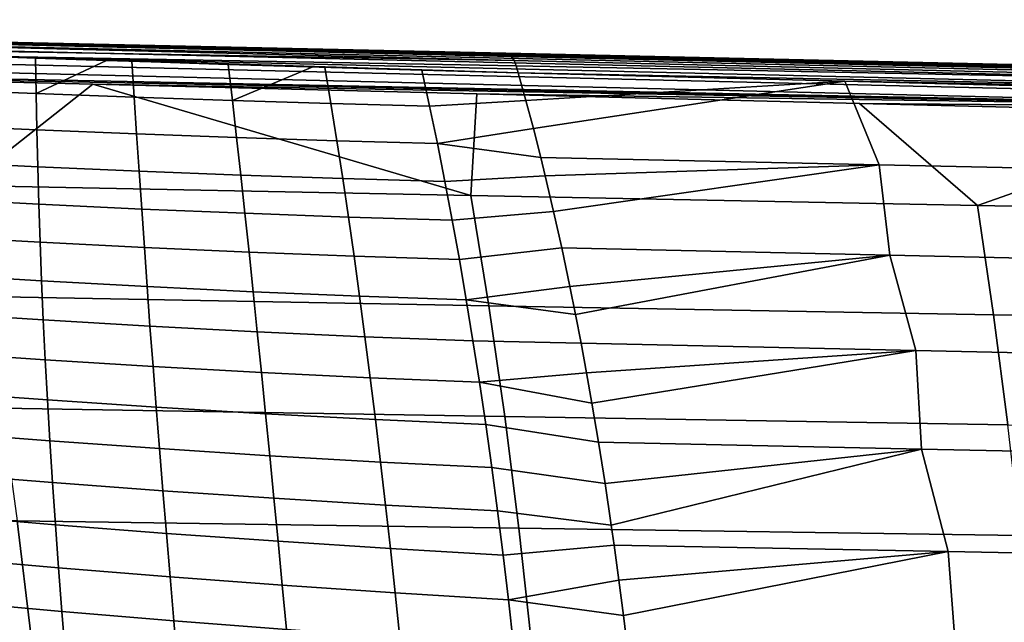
# Model space of a CAD drawing. Header units: metres. Extents: x -25 to 167, y -25 to 25.
# Tile 95 of 135: x 54 to 68, y 10 to 18. Entities that reach past the tile are written whole.
import ezdxf

# ---------------------------------------------------------------- set-up
doc = ezdxf.new("R2010")
doc.units = ezdxf.units.M
doc.layers.add('solid_12_061_372_XXX', color=7, linetype='CONTINUOUS')

msp = doc.modelspace()

# ---------------------------------------------------------------- linework, layer by layer
at = {"layer": 'solid_12_061_372_XXX'}
for points in [[(74.361145, 17.522301, 88.963348), (74.402931, 17.56189, 88.818283), (38.799755, 18.375692, 78.761574), (38.760681, 18.341721, 78.897232)], [(74.402931, 17.56189, 88.818283), (74.448608, 17.574738, 88.669571), (63.189011, 17.831371, 85.494598), (38.799755, 18.375692, 78.761574)], [(38.799755, 18.375692, 78.761574), (63.189011, 17.831371, 85.494598), (51.350639, 18.102875, 80.241142), (51.062252, 18.107826, 82.073029)], [(74.284576, 17.36865, 89.222618), (74.321297, 17.457235, 89.099487), (38.723122, 18.285496, 79.025726), (38.688053, 18.208483, 79.143715)], [(74.321297, 17.457235, 89.099487), (74.361145, 17.522301, 88.963348), (38.760681, 18.341721, 78.897232), (38.723122, 18.285496, 79.025726)], [(74.224815, 17.1322, 89.41552), (74.25209, 17.259207, 89.329025), (38.656391, 18.112682, 79.248131), (38.628956, 18.000591, 79.336258)], [(74.25209, 17.259207, 89.329025), (74.284576, 17.36865, 89.222618), (38.688053, 18.208483, 79.143715), (38.656391, 18.112682, 79.248131)], [(64.608795, 17.808247, 80.126289), (51.395008, 18.103519, 78.302444), (51.350639, 18.102875, 80.241142), (64.516708, 17.80723, 82.048073)], [(64.42453, 17.806211, 83.969826), (51.350639, 18.102875, 80.241142), (63.189011, 17.831371, 85.494598)], [(64.516708, 17.80723, 82.048073), (51.350639, 18.102875, 80.241142), (64.42453, 17.806211, 83.969826)], [(64.700996, 17.809259, 78.204529), (51.439342, 18.104162, 76.363739), (51.395008, 18.103519, 78.302444), (64.608795, 17.808247, 80.126289)], [(64.79319, 17.81027, 76.282768), (51.483738, 18.104803, 74.425049), (51.439342, 18.104162, 76.363739), (64.700996, 17.809259, 78.204529)], [(51.483738, 18.104803, 74.425049), (64.79319, 17.81027, 76.282768), (64.8853, 17.811279, 74.360977), (51.528141, 18.105442, 72.486359)], [(51.528141, 18.105442, 72.486359), (64.8853, 17.811279, 74.360977), (53.486202, 18.065216, 69.475548), (51.57251, 18.106081, 70.547653)], [(38.628956, 18.000591, 79.336258), (38.606457, 17.875143, 79.405815), (44.093624, 17.739649, 80.959923), (74.224815, 17.1322, 89.41552)], [(60.801048, 17.892658, 71.516258), (53.295765, 18.061115, 69.288498), (53.486202, 18.065216, 69.475548)], [(60.839115, 17.858376, 71.38311), (53.330452, 18.035353, 69.17321), (53.295765, 18.061115, 69.288498), (60.801048, 17.892658, 71.516258)], [(60.874744, 17.802643, 71.256699), (53.363453, 17.993402, 69.062256), (53.330452, 18.035353, 69.17321), (60.839115, 17.858376, 71.38311)], [(60.874744, 17.802643, 71.256699), (53.394154, 17.93605, 68.957726), (53.363453, 17.993402, 69.062256)], [(53.486202, 18.065216, 69.475548), (64.8853, 17.811279, 74.360977), (60.761505, 17.904633, 71.652786)], [(60.801048, 17.892658, 71.516258), (53.486202, 18.065216, 69.475548), (60.761505, 17.904633, 71.652786)], [(53.419167, 17.863482, 68.859512), (54.165272, 17.83795, 69.075966), (54.176453, 17.339703, 68.484085), (52.806396, 17.392593, 68.057419)], [(60.874744, 17.802643, 71.256699), (60.907036, 17.726864, 71.140213), (53.419167, 17.863482, 68.859512), (53.394154, 17.93605, 68.957726)], [(53.419167, 17.863482, 68.859512), (60.935162, 17.632906, 71.036644), (54.165272, 17.83795, 69.075966)], [(60.907036, 17.726864, 71.140213), (60.935162, 17.632906, 71.036644), (53.419167, 17.863482, 68.859512)], [(54.165272, 17.83795, 69.075966), (60.935162, 17.632906, 71.036644), (55.160145, 17.80456, 69.364723)], [(54.176453, 17.339703, 68.484085), (54.165272, 17.83795, 69.075966), (55.160145, 17.80456, 69.364723)], [(64.8853, 17.811279, 74.360977), (72.239876, 17.651299, 75.002937), (60.761505, 17.904633, 71.652786)], [(60.801048, 17.892658, 71.516258), (60.761505, 17.904633, 71.652786), (72.239876, 17.651299, 75.002937), (80.328651, 17.458303, 77.198875)], [(80.371864, 17.413763, 77.047798), (60.839115, 17.858376, 71.38311), (60.801048, 17.892658, 71.516258), (80.328651, 17.458303, 77.198875)], [(80.41153, 17.341566, 76.906776), (60.874744, 17.802643, 71.256699), (60.839115, 17.858376, 71.38311), (80.371864, 17.413763, 77.047798)], [(64.42453, 17.806211, 83.969826), (63.189011, 17.831371, 85.494598), (74.448608, 17.574738, 88.669571)], [(77.77636, 17.512388, 83.888329), (64.516708, 17.80723, 82.048073), (64.42453, 17.806211, 83.969826), (77.627144, 17.511208, 85.790512)], [(64.42453, 17.806211, 83.969826), (74.448608, 17.574738, 88.669571), (75.214218, 17.557289, 88.885384)], [(77.627144, 17.511208, 85.790512), (64.42453, 17.806211, 83.969826), (75.214218, 17.557289, 88.885384), (77.477776, 17.510025, 87.692642)], [(77.925735, 17.513563, 81.986191), (64.608795, 17.808247, 80.126289), (64.516708, 17.80723, 82.048073), (77.77636, 17.512388, 83.888329)], [(78.075081, 17.514734, 80.08403), (64.700996, 17.809259, 78.204529), (64.608795, 17.808247, 80.126289), (77.925735, 17.513563, 81.986191)], [(64.700996, 17.809259, 78.204529), (78.075081, 17.514734, 80.08403), (78.224274, 17.515905, 78.181816), (64.79319, 17.81027, 76.282768)], [(64.79319, 17.81027, 76.282768), (78.224274, 17.515905, 78.181816), (72.239876, 17.651299, 75.002937), (64.8853, 17.811279, 74.360977)], [(74.224815, 17.1322, 89.41552), (44.093624, 17.739649, 80.959923), (49.548393, 17.604696, 82.504417)], [(55.160145, 17.80456, 69.364723), (55.516518, 17.792786, 69.468147), (55.550358, 17.289118, 68.908142), (54.176453, 17.339703, 68.484085)], [(55.160145, 17.80456, 69.364723), (60.935162, 17.632906, 71.036644), (55.516518, 17.792786, 69.468147)], [(55.516518, 17.792786, 69.468147), (60.935162, 17.632906, 71.036644), (56.868729, 17.749369, 69.86055)], [(55.516518, 17.792786, 69.468147), (56.868729, 17.749369, 69.86055), (56.927631, 17.242701, 69.330643), (55.550358, 17.289118, 68.908142)], [(56.868729, 17.749369, 69.86055), (60.935162, 17.632906, 71.036644), (59.582039, 17.669062, 70.646301)], [(58.054077, 17.713041, 70.20417), (56.868729, 17.749369, 69.86055), (59.582039, 17.669062, 70.646301)], [(56.927631, 17.242701, 69.330643), (56.868729, 17.749369, 69.86055), (58.054077, 17.713041, 70.20417)], [(58.054077, 17.713041, 70.20417), (58.22279, 17.708019, 70.253044), (58.308014, 17.19902, 69.749146), (56.927631, 17.242701, 69.330643)], [(59.582039, 17.669062, 70.646301), (58.22279, 17.708019, 70.253044), (58.054077, 17.713041, 70.20417)], [(58.22279, 17.708019, 70.253044), (59.582039, 17.669062, 70.646301), (59.690506, 17.161579, 70.166199), (58.308014, 17.19902, 69.749146)], [(59.690506, 17.161579, 70.166199), (59.582039, 17.669062, 70.646301), (60.935162, 17.632906, 71.036644), (61.042126, 17.245216, 70.682419)], [(80.41153, 17.341566, 76.906776), (60.907036, 17.726864, 71.140213), (60.874744, 17.802643, 71.256699)], [(80.41153, 17.341566, 76.906776), (80.446335, 17.244087, 76.780434), (60.935162, 17.632906, 71.036644), (60.907036, 17.726864, 71.140213)], [(54.969517, 17.470318, 84.03894), (49.548393, 17.604696, 82.504417), (53.168507, 16.049433, 84.162689)], [(74.224815, 17.1322, 89.41552), (49.548393, 17.604696, 82.504417), (54.969517, 17.470318, 84.03894)], [(61.042126, 17.245216, 70.682419), (60.935162, 17.632906, 71.036644), (65.510803, 17.514561, 72.353935)], [(80.446335, 17.244087, 76.780434), (65.510803, 17.514561, 72.353935), (60.935162, 17.632906, 71.036644)], [(52.806396, 17.392593, 68.057419), (54.176453, 17.339703, 68.484085), (54.186977, 16.831854, 67.915558), (52.793598, 16.891663, 67.454941)], [(54.969517, 17.470318, 84.03894), (53.168507, 16.049433, 84.162689), (60.269775, 15.910946, 86.127602)], [(60.355148, 17.336563, 85.56295), (54.969517, 17.470318, 84.03894), (60.269775, 15.910946, 86.127602)], [(74.224815, 17.1322, 89.41552), (54.969517, 17.470318, 84.03894), (60.355148, 17.336563, 85.56295)], [(61.146767, 16.849318, 70.335846), (61.042126, 17.245216, 70.682419), (65.510803, 17.514561, 72.353935)], [(61.146767, 16.849318, 70.335846), (65.510803, 17.514561, 72.353935), (65.994667, 16.342068, 71.436691), (61.24905, 16.445414, 69.997047)], [(65.510803, 17.514561, 72.353935), (70.022881, 17.397318, 73.654335), (70.740364, 16.240099, 72.87616), (65.994667, 16.342068, 71.436691)], [(80.446335, 17.244087, 76.780434), (70.022881, 17.397318, 73.654335), (65.510803, 17.514561, 72.353935)], [(54.176453, 17.339703, 68.484085), (55.550358, 17.289118, 68.908142), (55.584888, 16.775681, 68.370338), (54.186977, 16.831854, 67.915558)], [(55.550358, 17.289118, 68.908142), (56.927631, 17.242701, 69.330643), (56.98671, 16.72517, 68.820328), (55.584888, 16.775681, 68.370338)], [(65.718117, 17.203115, 87.08007), (60.355148, 17.336563, 85.56295), (60.269775, 15.910946, 86.127602), (67.371033, 15.772738, 88.092567)], [(74.224815, 17.1322, 89.41552), (60.355148, 17.336563, 85.56295), (65.718117, 17.203115, 87.08007)], [(56.927631, 17.242701, 69.330643), (58.308014, 17.19902, 69.749146), (58.392029, 16.679111, 69.263351), (56.98671, 16.72517, 68.820328)], [(58.308014, 17.19902, 69.749146), (59.690506, 17.161579, 70.166199), (59.799744, 16.641146, 69.701874), (58.392029, 16.679111, 69.263351)], [(59.799744, 16.641146, 69.701874), (59.690506, 17.161579, 70.166199), (61.042126, 17.245216, 70.682419), (61.146767, 16.849318, 70.335846)], [(71.060852, 17.069923, 88.590958), (65.718117, 17.203115, 87.08007), (67.371033, 15.772738, 88.092567)], [(74.224815, 17.1322, 89.41552), (65.718117, 17.203115, 87.08007), (71.060852, 17.069923, 88.590958)], [(71.060852, 17.069923, 88.590958), (67.371033, 15.772738, 88.092567), (74.472275, 15.634812, 90.057594)], [(52.793598, 16.891663, 67.454941), (54.186977, 16.831854, 67.915558), (54.199314, 16.315254, 67.371277), (52.783978, 16.382055, 66.878799)], [(59.799744, 16.641146, 69.701874), (61.146767, 16.849318, 70.335846), (61.24905, 16.445414, 69.997047)], [(54.186977, 16.831854, 67.915558), (55.584888, 16.775681, 68.370338), (55.619911, 16.25322, 67.854706), (54.199314, 16.315254, 67.371277)], [(55.584888, 16.775681, 68.370338), (56.98671, 16.72517, 68.820328), (57.045006, 16.198112, 68.330124), (55.619911, 16.25322, 67.854706)], [(56.98671, 16.72517, 68.820328), (58.392029, 16.679111, 69.263351), (58.474056, 16.148922, 68.795609), (57.045006, 16.198112, 68.330124)], [(58.392029, 16.679111, 69.263351), (59.799744, 16.641146, 69.701874), (59.905842, 16.1094, 69.253502), (58.474056, 16.148922, 68.795609)], [(59.905842, 16.1094, 69.253502), (59.799744, 16.641146, 69.701874), (61.24905, 16.445414, 69.997047), (61.312603, 16.185471, 69.786514)], [(61.312603, 16.185471, 69.786514), (61.24905, 16.445414, 69.997047), (65.994667, 16.342068, 71.436691)], [(52.783978, 16.382055, 66.878799), (54.199314, 16.315254, 67.371277), (54.213875, 15.79018, 66.850723), (52.778011, 15.864029, 66.328369)], [(54.199314, 16.315254, 67.371277), (55.619911, 16.25322, 67.854706), (55.655762, 15.722028, 67.360855), (54.213875, 15.79018, 66.850723)], [(61.429943, 15.686117, 69.397758), (61.312603, 16.185471, 69.786514), (65.994667, 16.342068, 71.436691)], [(61.429943, 15.686117, 69.397758), (65.994667, 16.342068, 71.436691), (66.140755, 15.073557, 70.460503), (61.543633, 15.176233, 69.021034)], [(70.740364, 16.240099, 72.87616), (70.738205, 14.972492, 71.899048), (66.140755, 15.073557, 70.460503), (65.994667, 16.342068, 71.436691)], [(55.619911, 16.25322, 67.854706), (57.045006, 16.198112, 68.330124), (57.102776, 15.661839, 67.859787), (55.655762, 15.722028, 67.360855)], [(57.045006, 16.198112, 68.330124), (58.474056, 16.148922, 68.795609), (58.554237, 15.608794, 68.345833), (57.102776, 15.661839, 67.859787)], [(58.474056, 16.148922, 68.795609), (59.905842, 16.1094, 69.253502), (60.008839, 15.566717, 68.821213), (58.554237, 15.608794, 68.345833)], [(60.008839, 15.566717, 68.821213), (59.905842, 16.1094, 69.253502), (61.312603, 16.185471, 69.786514), (61.429943, 15.686117, 69.397758)], [(53.445484, 14.49513, 84.842918), (60.520874, 14.3673, 86.769905), (60.269775, 15.910946, 86.127602), (53.168507, 16.049433, 84.162689)], [(60.520874, 14.3673, 86.769905), (67.596252, 14.239712, 88.696953), (67.371033, 15.772738, 88.092567), (60.269775, 15.910946, 86.127602)], [(52.778011, 15.864029, 66.328369), (54.213875, 15.79018, 66.850723), (54.231083, 15.256901, 66.353363), (52.776176, 15.337841, 65.803001)], [(54.213875, 15.79018, 66.850723), (55.655762, 15.722028, 67.360855), (55.692783, 15.182393, 66.888397), (54.231083, 15.256901, 66.353363)], [(67.596252, 14.239712, 88.696953), (74.671616, 14.112364, 90.624054), (74.472275, 15.634812, 90.057594), (67.371033, 15.772738, 88.092567)], [(55.655762, 15.722028, 67.360855), (57.102776, 15.661839, 67.859787), (57.160267, 15.116668, 67.409096), (55.692783, 15.182393, 66.888397)], [(57.102776, 15.661839, 67.859787), (58.554237, 15.608794, 68.345833), (58.632729, 15.05907, 67.913971), (57.160267, 15.116668, 67.409096)], [(58.554237, 15.608794, 68.345833), (60.008839, 15.566717, 68.821213), (60.108765, 15.013471, 68.405128), (58.632729, 15.05907, 67.913971)], [(60.108765, 15.013471, 68.405128), (60.008839, 15.566717, 68.821213), (61.429943, 15.686117, 69.397758), (61.543633, 15.176233, 69.021034)], [(52.776176, 15.337841, 65.803001), (54.231083, 15.256901, 66.353363), (54.25135, 14.71569, 65.878685), (52.778954, 14.803748, 65.302071)], [(54.231083, 15.256901, 66.353363), (55.692783, 15.182393, 66.888397), (55.731319, 14.634607, 66.436943), (54.25135, 14.71569, 65.878685)], [(55.692783, 15.182393, 66.888397), (57.160267, 15.116668, 67.409096), (57.217735, 14.56291, 66.977806), (55.731319, 14.634607, 66.436943)], [(57.160267, 15.116668, 67.409096), (58.632729, 15.05907, 67.913971), (58.709671, 14.500089, 67.499954), (57.217735, 14.56291, 66.977806)], [(58.632729, 15.05907, 67.913971), (60.108765, 15.013471, 68.405128), (60.20565, 14.450034, 68.005363), (58.709671, 14.500089, 67.499954)], [(60.20565, 14.450034, 68.005363), (60.108765, 15.013471, 68.405128), (61.543633, 15.176233, 69.021034), (61.657417, 14.637514, 68.643929)], [(61.657417, 14.637514, 68.643929), (61.543633, 15.176233, 69.021034), (66.140755, 15.073557, 70.460503)], [(61.736778, 14.243177, 68.380859), (61.657417, 14.637514, 68.643929), (66.140755, 15.073557, 70.460503)], [(61.736778, 14.243177, 68.380859), (66.140755, 15.073557, 70.460503), (66.508369, 13.740014, 69.637062), (61.81395, 13.843623, 68.125)], [(66.140755, 15.073557, 70.460503), (70.738205, 14.972492, 71.899048), (71.20327, 13.637658, 71.147728), (66.508369, 13.740014, 69.637062)], [(52.778954, 14.803748, 65.302071), (54.25135, 14.71569, 65.878685), (54.275074, 14.166801, 65.426178), (52.786804, 14.261992, 64.824928)], [(54.25135, 14.71569, 65.878685), (55.731319, 14.634607, 66.436943), (55.77169, 14.078944, 66.006126), (54.275074, 14.166801, 65.426178)], [(55.731319, 14.634607, 66.436943), (57.217735, 14.56291, 66.977806), (57.275417, 14.000866, 66.565681), (55.77169, 14.078944, 66.006126)], [(60.20565, 14.450034, 68.005363), (61.657417, 14.637514, 68.643929), (61.736778, 14.243177, 68.380859)], [(60.520874, 14.3673, 86.769905), (53.445484, 14.49513, 84.842918), (53.693314, 12.929691, 85.451393), (60.745541, 12.813148, 87.34449)], [(57.217735, 14.56291, 66.977806), (58.709671, 14.500089, 67.499954), (58.785213, 13.932182, 67.103706), (57.275417, 14.000866, 66.565681)], [(58.709671, 14.500089, 67.499954), (60.20565, 14.450034, 68.005363), (60.299526, 13.876776, 67.622047), (58.785213, 13.932182, 67.103706)], [(60.20565, 14.450034, 68.005363), (61.736778, 14.243177, 68.380859), (61.81395, 13.843623, 68.125), (60.299526, 13.876776, 67.622047)], [(67.596252, 14.239712, 88.696953), (60.520874, 14.3673, 86.769905), (60.745541, 12.813148, 87.34449), (67.79776, 12.69681, 89.237625)], [(52.786804, 14.261992, 64.824928), (54.275074, 14.166801, 65.426178), (54.302418, 13.610137, 64.995399), (52.799923, 13.712427, 64.371048)], [(74.671616, 14.112364, 90.624054), (67.596252, 14.239712, 88.696953), (67.79776, 12.69681, 89.237625), (74.84996, 12.580678, 91.130821)], [(54.275074, 14.166801, 65.426178), (55.77169, 14.078944, 66.006126), (55.814018, 13.515372, 65.595604), (54.302418, 13.610137, 64.995399)], [(55.77169, 14.078944, 66.006126), (57.275417, 14.000866, 66.565681), (57.333389, 13.430589, 66.172539), (55.814018, 13.515372, 65.595604)], [(57.275417, 14.000866, 66.565681), (58.785213, 13.932182, 67.103706), (58.859383, 13.35551, 66.725189), (57.333389, 13.430589, 66.172539)], [(58.785213, 13.932182, 67.103706), (60.299526, 13.876776, 67.622047), (60.390366, 13.293986, 67.25528), (58.859383, 13.35551, 66.725189)], [(60.390366, 13.293986, 67.25528), (60.299526, 13.876776, 67.622047), (61.81395, 13.843623, 68.125), (61.891502, 13.424682, 67.867844)], [(61.891502, 13.424682, 67.867844), (61.81395, 13.843623, 68.125), (66.508369, 13.740014, 69.637062)], [(52.799923, 13.712427, 64.371048), (54.302418, 13.610137, 64.995399), (54.33329, 13.04527, 64.585983), (52.818203, 13.15451, 63.939976)], [(61.966629, 13.000659, 67.618713), (61.891502, 13.424682, 67.867844), (66.508369, 13.740014, 69.637062)], [(61.966629, 13.000659, 67.618713), (66.508369, 13.740014, 69.637062), (66.587181, 12.357844, 68.808144), (62.058815, 12.453238, 67.313004)], [(71.20327, 13.637658, 71.147728), (71.115959, 12.262684, 70.30204), (66.587181, 12.357844, 68.808144), (66.508369, 13.740014, 69.637062)], [(54.302418, 13.610137, 64.995399), (55.814018, 13.515372, 65.595604), (55.858231, 12.943597, 65.205116), (54.33329, 13.04527, 64.585983)], [(55.814018, 13.515372, 65.595604), (57.333389, 13.430589, 66.172539), (57.391594, 12.851939, 65.798203), (55.858231, 12.943597, 65.205116)], [(57.333389, 13.430589, 66.172539), (58.859383, 13.35551, 66.725189), (58.932125, 12.77011, 66.364349), (57.391594, 12.851939, 65.798203)], [(60.390366, 13.293986, 67.25528), (61.891502, 13.424682, 67.867844), (61.966629, 13.000659, 67.618713)], [(58.859383, 13.35551, 66.725189), (60.390366, 13.293986, 67.25528), (60.478127, 12.701903, 66.905151), (58.932125, 12.77011, 66.364349)], [(60.390366, 13.293986, 67.25528), (61.966629, 13.000659, 67.618713), (62.058815, 12.453238, 67.313004), (60.478127, 12.701903, 66.905151)], [(52.818203, 13.15451, 63.939976), (54.33329, 13.04527, 64.585983), (54.367599, 12.471762, 64.197578), (52.841534, 12.58768, 63.531277)], [(54.33329, 13.04527, 64.585983), (55.858231, 12.943597, 65.205116), (55.904259, 12.363319, 64.834404), (54.367599, 12.471762, 64.197578)], [(60.745541, 12.813148, 87.34449), (53.693314, 12.929691, 85.451393), (53.912003, 11.353061, 85.988159), (60.943783, 11.248463, 87.851364)], [(55.858231, 12.943597, 65.205116), (57.391594, 12.851939, 65.798203), (57.44997, 12.264775, 65.442513), (55.904259, 12.363319, 64.834404)], [(57.391594, 12.851939, 65.798203), (58.932125, 12.77011, 66.364349), (59.003395, 12.176019, 66.021149), (57.44997, 12.264775, 65.442513)], [(58.932125, 12.77011, 66.364349), (60.478127, 12.701903, 66.905151), (60.562756, 12.100764, 66.571762), (59.003395, 12.176019, 66.021149)], [(60.478127, 12.701903, 66.905151), (62.058815, 12.453238, 67.313004), (62.150558, 11.874941, 67.008751), (60.562756, 12.100764, 66.571762)], [(67.79776, 12.69681, 89.237625), (60.745541, 12.813148, 87.34449), (60.943783, 11.248463, 87.851364), (67.975555, 11.144037, 89.714615)], [(52.841534, 12.58768, 63.531277), (54.367599, 12.471762, 64.197578), (54.405266, 11.889166, 63.829803), (52.869801, 12.011372, 63.144497)], [(54.367599, 12.471762, 64.197578), (55.904259, 12.363319, 64.834404), (55.952026, 11.774231, 64.483177), (54.405266, 11.889166, 63.829803)], [(62.150558, 11.874941, 67.008751), (62.058815, 12.453238, 67.313004), (66.587181, 12.357844, 68.808144)], [(55.904259, 12.363319, 64.834404), (57.44997, 12.264775, 65.442513), (57.508457, 11.668948, 65.105316), (55.952026, 11.774231, 64.483177)], [(62.237831, 11.289261, 66.719376), (62.150558, 11.874941, 67.008751), (66.587181, 12.357844, 68.808144)], [(62.237831, 11.289261, 66.719376), (66.587181, 12.357844, 68.808144), (66.962242, 10.919972, 68.168823), (62.27718, 11.012291, 66.58889)], [(66.587181, 12.357844, 68.808144), (71.115959, 12.262684, 70.30204), (71.64743, 10.827874, 69.748405), (66.962242, 10.919972, 68.168823)], [(57.44997, 12.264775, 65.442513), (59.003395, 12.176019, 66.021149), (59.073128, 11.573267, 65.695549), (57.508457, 11.668948, 65.105316)], [(59.003395, 12.176019, 66.021149), (60.562756, 12.100764, 66.571762), (60.644196, 11.490805, 66.255196), (59.073128, 11.573267, 65.695549)], [(52.869801, 12.011372, 63.144497), (54.405266, 11.889166, 63.829803), (54.446209, 11.297002, 63.482258), (52.902924, 11.424975, 62.779133)], [(60.562756, 12.100764, 66.571762), (62.150558, 11.874941, 67.008751), (62.237831, 11.289261, 66.719376), (60.644196, 11.490805, 66.255196)], [(54.405266, 11.889166, 63.829803), (55.952026, 11.774231, 64.483177), (56.001469, 11.175999, 64.151138), (54.446209, 11.297002, 63.482258)], [(55.952026, 11.774231, 64.483177), (57.508457, 11.668948, 65.105316), (57.566994, 11.064289, 64.786407), (56.001469, 11.175999, 64.151138)], [(57.508457, 11.668948, 65.105316), (59.073128, 11.573267, 65.695549), (59.141262, 10.961875, 65.387482), (57.566994, 11.064289, 64.786407)], [(53.912003, 11.353061, 85.988159), (46.880211, 11.457827, 84.124985), (47.087475, 9.85728, 84.615936), (54.10154, 9.765178, 86.453239)], [(59.073128, 11.573267, 65.695549), (60.644196, 11.490805, 66.255196), (60.722374, 10.872257, 65.955551), (59.141262, 10.961875, 65.387482)], [(60.722374, 10.872257, 65.955551), (60.644196, 11.490805, 66.255196), (62.237831, 11.289261, 66.719376), (62.27718, 11.012291, 66.58889)], [(52.902924, 11.424975, 62.779133), (54.446209, 11.297002, 63.482258), (54.49036, 10.694781, 63.154499), (52.940819, 10.827871, 62.434654)], [(60.943783, 11.248463, 87.851364), (53.912003, 11.353061, 85.988159), (54.10154, 9.765178, 86.453239), (61.115601, 9.673215, 88.290573)], [(54.446209, 11.297002, 63.482258), (56.001469, 11.175999, 64.151138), (56.052521, 10.568282, 63.837955), (54.49036, 10.694781, 63.154499)], [(67.975555, 11.144037, 89.714615), (60.943783, 11.248463, 87.851364), (61.115601, 9.673215, 88.290573), (68.129654, 9.581394, 90.127937)], [(56.001469, 11.175999, 64.151138), (57.566994, 11.064289, 64.786407), (57.625511, 10.450628, 64.485588), (56.052521, 10.568282, 63.837955)], [(57.566994, 11.064289, 64.786407), (59.141262, 10.961875, 65.387482), (59.207726, 10.341861, 65.096878), (57.625511, 10.450628, 64.485588)], [(59.141262, 10.961875, 65.387482), (60.722374, 10.872257, 65.955551), (60.797207, 10.245352, 65.67289), (59.207726, 10.341861, 65.096878)], [(60.797207, 10.245352, 65.67289), (60.722374, 10.872257, 65.955551), (62.27718, 11.012291, 66.58889), (62.343994, 10.521318, 66.36734)], [(62.343994, 10.521318, 66.36734), (62.27718, 11.012291, 66.58889), (66.962242, 10.919972, 68.168823)], [(62.407719, 10.025692, 66.156036), (62.343994, 10.521318, 66.36734), (66.962242, 10.919972, 68.168823)], [(62.407719, 10.025692, 66.156036), (66.962242, 10.919972, 68.168823), (67.072563, 9.443294, 67.536819), (62.46833, 9.525493, 65.955017)], [(71.64743, 10.827874, 69.748405), (71.676804, 9.361309, 69.118584), (67.072563, 9.443294, 67.536819), (66.962242, 10.919972, 68.168823)], [(52.940819, 10.827871, 62.434654), (54.49036, 10.694781, 63.154499), (54.537643, 10.082011, 62.846111), (52.983402, 10.219438, 62.110535)], [(54.49036, 10.694781, 63.154499), (56.052521, 10.568282, 63.837955), (56.10511, 9.950738, 63.54332), (54.537643, 10.082011, 62.846111)], [(56.052521, 10.568282, 63.837955), (57.625511, 10.450628, 64.485588), (57.683941, 9.82779, 64.20266), (56.10511, 9.950738, 63.54332)], [(60.797207, 10.245352, 65.67289), (62.343994, 10.521318, 66.36734), (62.407719, 10.025692, 66.156036)], [(57.625511, 10.450628, 64.485588), (59.207726, 10.341861, 65.096878), (59.272446, 9.713242, 64.823677), (57.683941, 9.82779, 64.20266)], [(52.983402, 10.219438, 62.110535), (54.537643, 10.082011, 62.846111), (54.587708, 9.458093, 62.556801), (53.030296, 9.598921, 61.806412)], [(59.207726, 10.341861, 65.096878), (60.797207, 10.245352, 65.67289), (60.868622, 9.610317, 65.407303), (59.272446, 9.713242, 64.823677)], [(60.797207, 10.245352, 65.67289), (62.407719, 10.025692, 66.156036), (62.46833, 9.525493, 65.955017), (60.868622, 9.610317, 65.407303)], [(54.537643, 10.082011, 62.846111), (56.10511, 9.950738, 63.54332), (56.15892, 9.32294, 63.267029), (54.587708, 9.458093, 62.556801)], [(56.10511, 9.950738, 63.54332), (57.683941, 9.82779, 64.20266), (57.742012, 9.195541, 63.937515), (56.15892, 9.32294, 63.267029)]]:
    msp.add_3dface(points, dxfattribs=at)

doc.saveas('drawing.dxf')
